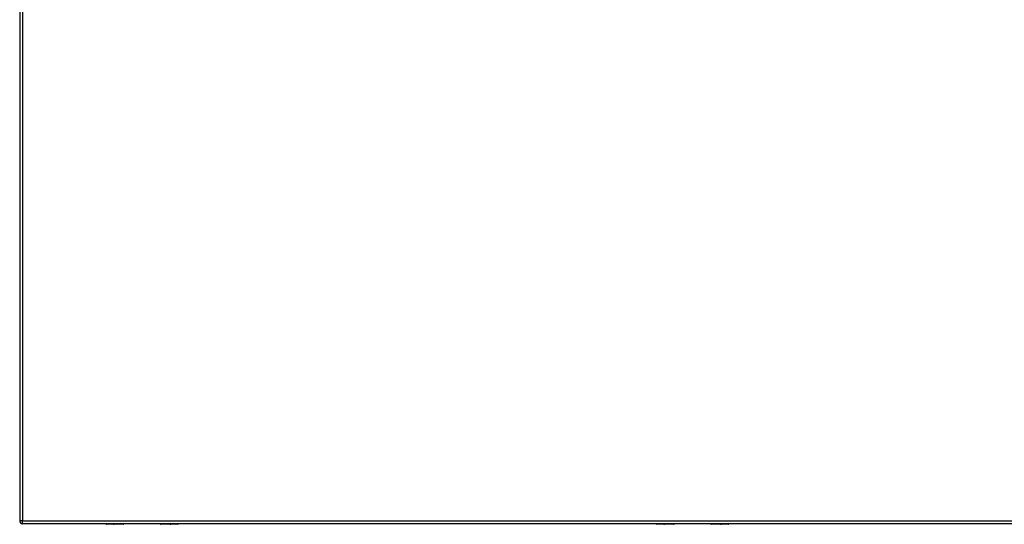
# Model space of a CAD drawing. Header units: inches. Extents: x 93 to 225, y 65 to 102.
# Tile 1 of 37: x 93 to 127, y 65 to 83. Entities that reach past the tile are written whole.
import ezdxf

# ---------------------------------------------------------------- set-up
doc = ezdxf.new("R2010")
doc.units = ezdxf.units.IN
doc.header["$MEASUREMENT"] = 0
doc.layers.add('Visible Edges(ANSI)', color=7, linetype='Continuous', lineweight=25)
doc.layers.add('Visible Tangent Edges(ANSI)', color=7, linetype='Continuous', lineweight=25)

msp = doc.modelspace()

# ---------------------------------------------------------------- linework, layer by layer
at = {"layer": 'Visible Edges(ANSI)'}
for p, q in [((92.891, 102.097), (92.891, 65.377)), ((158.595, 65.278), (92.99, 65.278)), ((96.511, 65.278), (96.511, 65.274)), ((97.771, 65.274), (97.771, 65.278)), ((115.612, 65.278), (115.612, 65.274)), ((116.872, 65.274), (116.872, 65.278)), ((96.495, 65.258), (95.906, 65.258)), ((98.376, 65.258), (97.787, 65.258)), ((115.596, 65.258), (115.007, 65.258)), ((117.477, 65.258), (116.888, 65.258))]:
    msp.add_line(p, q, dxfattribs=at)
for centre, radius, start, end in [((92.99, 65.377), 0.099, 180, 270), ((95.906, 65.278), 0.0197, 180.55, 270), ((96.495, 65.274), 0.0157, 270, 0), ((97.787, 65.274), 0.0157, 180, 270), ((98.376, 65.278), 0.0197, 270, 359.45), ((115.007, 65.278), 0.0197, 180.55, 270), ((115.596, 65.274), 0.0157, 270, 0), ((116.888, 65.274), 0.0157, 180, 270), ((117.477, 65.278), 0.0197, 270, 359.45)]:
    msp.add_arc(centre, radius, start, end, dxfattribs=at)
at = {"layer": 'Visible Tangent Edges(ANSI)'}
for p, q in [((92.99, 102.097), (92.99, 65.377)), ((92.99, 65.377), (92.891, 65.377)), ((92.99, 65.278), (92.99, 65.377)), ((92.99, 65.377), (158.595, 65.377)), ((95.906, 65.278), (95.906, 65.258)), ((96.495, 65.258), (96.495, 65.278)), ((97.787, 65.278), (97.787, 65.258)), ((98.376, 65.258), (98.376, 65.278)), ((115.007, 65.278), (115.007, 65.258)), ((115.596, 65.258), (115.596, 65.278)), ((116.888, 65.278), (116.888, 65.258)), ((117.477, 65.258), (117.477, 65.278))]:
    msp.add_line(p, q, dxfattribs=at)
for points, knots in [([(96.126, 65.278), (96.127, 65.275), (96.13, 65.272), (96.141, 65.268), (96.148, 65.267), (96.163, 65.267), (96.17, 65.268), (96.181, 65.271), (96.185, 65.273), (96.187, 65.276), (96.188, 65.277), (96.188, 65.278)], [0.0165889, 0.0165889, 0.0165889, 0.0165889, 0.0704698, 0.0704698, 0.1281317, 0.1281317, 0.1830384, 0.1830384, 0.2314647, 0.2314647, 0.2452151, 0.2452151, 0.2452151, 0.2452151]), ([(96.168, 65.278), (96.165, 65.277), (96.16, 65.276), (96.152, 65.276), (96.149, 65.277), (96.146, 65.278)], [-0.17468668, -0.17468668, -0.17468668, -0.17468668, -0.12813171, -0.12813171, -0.08725803, -0.08725803, -0.08725803, -0.08725803]), ([(98.094, 65.278), (98.096, 65.275), (98.099, 65.272), (98.109, 65.268), (98.117, 65.267), (98.132, 65.267), (98.139, 65.268), (98.149, 65.271), (98.153, 65.273), (98.156, 65.276), (98.156, 65.277), (98.156, 65.278)], [0.0165889, 0.0165889, 0.0165889, 0.0165889, 0.0704698, 0.0704698, 0.1281317, 0.1281317, 0.1830384, 0.1830384, 0.2314647, 0.2314647, 0.2452151, 0.2452151, 0.2452151, 0.2452151]), ([(98.137, 65.278), (98.133, 65.277), (98.129, 65.276), (98.121, 65.276), (98.117, 65.277), (98.114, 65.278)], [-0.17468668, -0.17468668, -0.17468668, -0.17468668, -0.12813171, -0.12813171, -0.08725803, -0.08725803, -0.08725803, -0.08725803]), ([(115.227, 65.278), (115.228, 65.275), (115.231, 65.272), (115.242, 65.268), (115.249, 65.267), (115.264, 65.267), (115.271, 65.268), (115.282, 65.271), (115.286, 65.273), (115.288, 65.276), (115.289, 65.277), (115.289, 65.278)], [0.0165889, 0.0165889, 0.0165889, 0.0165889, 0.0704698, 0.0704698, 0.1281317, 0.1281317, 0.1830384, 0.1830384, 0.2314647, 0.2314647, 0.2452151, 0.2452151, 0.2452151, 0.2452151]), ([(115.269, 65.278), (115.266, 65.277), (115.261, 65.276), (115.253, 65.276), (115.25, 65.277), (115.247, 65.278)], [-0.17468668, -0.17468668, -0.17468668, -0.17468668, -0.12813171, -0.12813171, -0.08725803, -0.08725803, -0.08725803, -0.08725803]), ([(117.195, 65.278), (117.197, 65.275), (117.2, 65.272), (117.21, 65.268), (117.218, 65.267), (117.233, 65.267), (117.24, 65.268), (117.25, 65.271), (117.254, 65.273), (117.257, 65.276), (117.257, 65.277), (117.257, 65.278)], [0.0165889, 0.0165889, 0.0165889, 0.0165889, 0.0704698, 0.0704698, 0.1281317, 0.1281317, 0.1830384, 0.1830384, 0.2314647, 0.2314647, 0.2452151, 0.2452151, 0.2452151, 0.2452151]), ([(117.238, 65.278), (117.234, 65.277), (117.23, 65.276), (117.222, 65.276), (117.218, 65.277), (117.215, 65.278)], [-0.17468668, -0.17468668, -0.17468668, -0.17468668, -0.12813171, -0.12813171, -0.08725803, -0.08725803, -0.08725803, -0.08725803])]:
    msp.add_open_spline(points, degree=3, knots=knots, dxfattribs=at)

doc.saveas('drawing.dxf')
